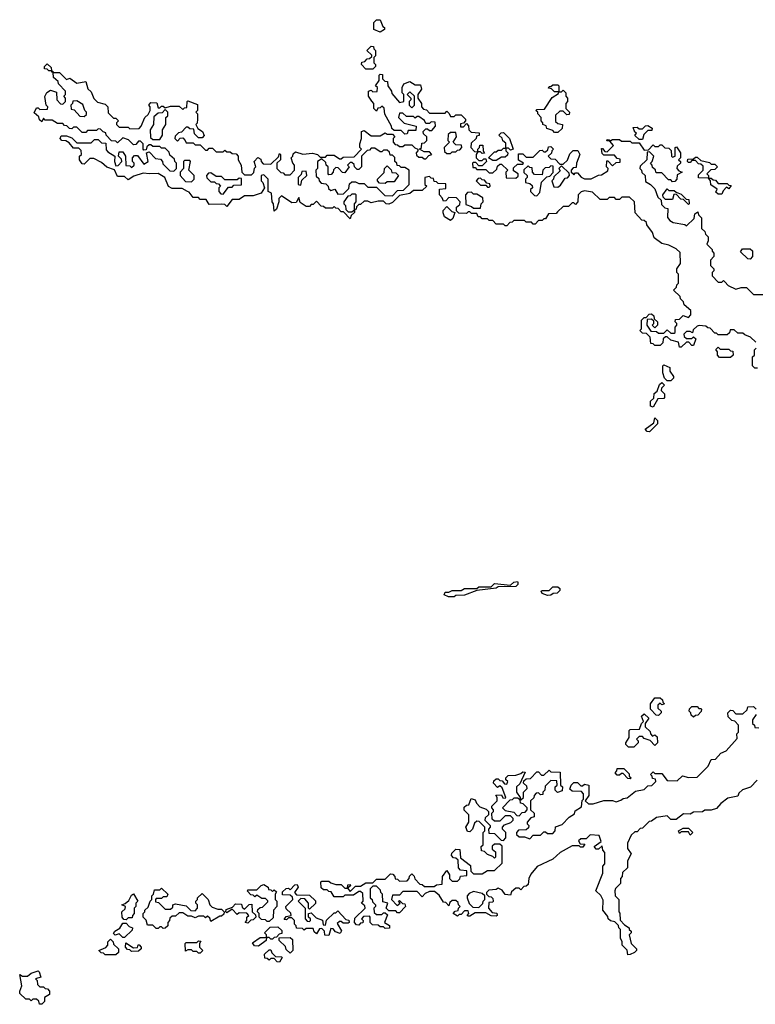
# Model space of a CAD drawing. Extents: x 2737311 to 2867920, y 875798 to 1012690.
# Tile 12 of 79: x 2833280 to 2837455, y 884780 to 890370. Entities that reach past the tile are written whole.
import ezdxf

# ---------------------------------------------------------------- set-up
doc = ezdxf.new("R2010")
doc.units = 0

msp = doc.modelspace()

# ---------------------------------------------------------------- linework, layer by layer
at = {"layer": '0CON20XD'}
for points in [[(2835325, 890300), (2835290, 890315), (2835290, 890355), (2835305, 890370), (2835325, 890370), (2835341.7, 890331.7), (2835350, 890325), (2835350, 890315), (2835325, 890300)], [(2835285, 890090), (2835245, 890090), (2835220, 890115), (2835221.7, 890128.3), (2835238.3, 890131.7), (2835251.7, 890148.3), (2835265, 890150), (2835278.3, 890161.7), (2835278.3, 890168.3), (2835250, 890195), (2835275, 890220), (2835288.3, 890218.3), (2835290, 890205), (2835300, 890195), (2835300, 890165), (2835290, 890155), (2835290, 890125), (2835300, 890115), (2835300, 890105), (2835285, 890090)], [(2833715, 889740), (2833665, 889740), (2833655, 889730), (2833635, 889730), (2833605, 889760), (2833585, 889760), (2833575, 889750), (2833563, 889753), (2833548.3, 889768.3), (2833535, 889770), (2833525, 889780), (2833495, 889780), (2833465, 889800), (2833425, 889800), (2833415, 889810), (2833405, 889790), (2833391.7, 889801.7), (2833388.3, 889818.3), (2833361.7, 889841.7), (2833375, 889870), (2833385, 889870), (2833395, 889860), (2833438.3, 889861.7), (2833440, 889875), (2833430, 889885), (2833423, 889933), (2833433.6, 889956.4), (2833455, 889970), (2833488.3, 889958.3), (2833490, 889915), (2833511.7, 889891.7), (2833525, 889890), (2833540, 889905), (2833540, 889925), (2833530, 889935), (2833540, 889945), (2833540, 889965), (2833500, 890005), (2833498.3, 890018.3), (2833471.7, 890041.7), (2833470, 890070), (2833461.7, 890071.7), (2833460, 890080), (2833445, 890080), (2833435, 890090), (2833421.7, 890091.7), (2833420, 890105), (2833435, 890120), (2833458.3, 890098.3), (2833460, 890080), (2833468.3, 890078.3), (2833470, 890070), (2833505, 890070), (2833545, 890030), (2833565, 890037.5), (2833605, 890010), (2833655, 890020), (2833667.5, 889977.5), (2833685, 889960), (2833701.7, 889921.7), (2833721.7, 889901.7), (2833765, 889890), (2833780, 889875), (2833781.7, 889841.7), (2833811.7, 889811.7), (2833825, 889810), (2833840, 889795), (2833830, 889785), (2833830, 889775), (2833845, 889760), (2833895, 889760), (2833905, 889750), (2833958.3, 889751.7), (2833970, 889765), (2833990, 889815), (2834008.3, 889831.7), (2834020, 889855), (2834020, 889875), (2834012.5, 889885), (2834025, 889900), (2834058.3, 889898.3), (2834065, 889870), (2834075, 889870), (2834085, 889880), (2834095, 889880), (2834105, 889870), (2834135, 889880), (2834185, 889880), (2834205, 889860), (2834215, 889870), (2834228.3, 889871.7), (2834230, 889905), (2834235, 889910), (2834288.3, 889888.3), (2834290, 889855), (2834280, 889845), (2834290, 889835), (2834290, 889805), (2834287, 889783), (2834280, 889775), (2834291.7, 889751.7), (2834317.5, 889735), (2834327, 889713), (2834315, 889700), (2834295, 889700), (2834271.7, 889721.7), (2834268.3, 889748.3), (2834245, 889750), (2834235, 889760), (2834225, 889760), (2834198.3, 889731.7), (2834181.7, 889728.3), (2834161.7, 889708.3), (2834160, 889695), (2834175, 889680), (2834191.7, 889698.3), (2834205, 889700), (2834220, 889685), (2834225, 889670), (2834265, 889670), (2834275, 889660), (2834305, 889660), (2834321.7, 889641.7), (2834335, 889630), (2834345, 889630), (2834355, 889640), (2834375, 889640), (2834395, 889620), (2834435, 889620), (2834445, 889630), (2834455, 889620), (2834475, 889620), (2834485, 889610), (2834508.3, 889608.3), (2834520, 889595), (2834520, 889575), (2834537.5, 889545), (2834540, 889505), (2834555, 889490), (2834595, 889490), (2834608.3, 889501.7), (2834612.5, 889527.5), (2834620, 889535), (2834610, 889565), (2834631.7, 889588.3), (2834648.3, 889578.3), (2834650, 889565), (2834661.7, 889551.7), (2834705, 889550), (2834748.3, 889591.7), (2834755, 889610), (2834760, 889605), (2834760, 889575), (2834740, 889555), (2834740, 889525), (2834761.7, 889501.7), (2834775, 889500), (2834785, 889490), (2834815, 889490), (2834840, 889515), (2834840, 889545), (2834830, 889555), (2834820, 889585), (2834830, 889595), (2834831.7, 889608.3), (2834845, 889620), (2834887, 889607), (2834941.7, 889611.7), (2834970, 889605), (2834985, 889590), (2835015, 889590), (2835025, 889600), (2835065, 889600), (2835095, 889580), (2835105, 889580), (2835115, 889590), (2835178.3, 889591.7), (2835220, 889635), (2835210, 889645), (2835210, 889665), (2835220, 889695), (2835220, 889735), (2835235, 889740), (2835275, 889710), (2835325, 889710), (2835355, 889727.5), (2835365, 889720), (2835395, 889720), (2835410, 889705), (2835400, 889695), (2835400, 889675), (2835411.7, 889661.7), (2835425, 889660), (2835435, 889650), (2835455, 889650), (2835465, 889660), (2835505, 889660), (2835521.7, 889641.7), (2835540, 889635), (2835540, 889625), (2835530, 889615), (2835531.7, 889601.7), (2835545, 889590), (2835565, 889590), (2835575, 889580), (2835585, 889580), (2835601.7, 889598.3), (2835620, 889605), (2835605, 889620), (2835575, 889620), (2835550, 889635), (2835560, 889645), (2835561.7, 889668.3), (2835578.3, 889671.7), (2835590, 889685), (2835590, 889705), (2835571.7, 889721.7), (2835570, 889735), (2835585, 889750), (2835595, 889750), (2835605, 889740), (2835618.3, 889741.7), (2835640, 889765), (2835638.3, 889788.3), (2835615, 889790), (2835605, 889780), (2835585, 889780), (2835578.3, 889798.3), (2835545, 889820), (2835535, 889820), (2835525, 889810), (2835515, 889820), (2835475, 889820), (2835455, 889840), (2835435, 889840), (2835430, 889815), (2835461.7, 889781.7), (2835530, 889765), (2835528.3, 889741.7), (2835485, 889740), (2835478.3, 889721.7), (2835465, 889720), (2835445, 889740), (2835405, 889740), (2835391.7, 889751.7), (2835390, 889765), (2835353, 889833), (2835348.3, 889868.3), (2835335, 889880), (2835325, 889870), (2835311.7, 889868.3), (2835305, 889850), (2835290, 889865), (2835290, 889895), (2835278.3, 889908.3), (2835260, 889935), (2835260, 889965), (2835275, 889970), (2835285, 889960), (2835308.3, 889961.7), (2835310, 889985), (2835300, 889995), (2835320, 890025), (2835320, 890055), (2835325, 890060), (2835338.3, 890058.3), (2835340, 890035), (2835351.7, 890021.7), (2835368.3, 890018.3), (2835370, 889995), (2835390, 889965), (2835391.7, 889951.7), (2835435, 889900), (2835460, 889905), (2835460, 889945), (2835450, 889955), (2835450, 889985), (2835460, 890005), (2835495, 890020), (2835525, 890000), (2835555, 890000), (2835560, 889975), (2835540, 889945), (2835540, 889925), (2835560, 889895), (2835560, 889875), (2835571.7, 889861.7), (2835588.3, 889858.3), (2835605, 889840), (2835695, 889840), (2835705, 889850), (2835718.3, 889838.3), (2835725, 889820), (2835745, 889820), (2835755, 889830), (2835785, 889830), (2835810, 889805), (2835810, 889795), (2835798.3, 889781.7), (2835781.7, 889778.3), (2835781.7, 889761.7), (2835798.3, 889761.7), (2835815, 889780), (2835827, 889767), (2835830, 889745), (2835841.7, 889731.7), (2835888.3, 889728.3), (2835888.3, 889711.7), (2835871.7, 889708.3), (2835870, 889695), (2835841.7, 889668.3), (2835840, 889645), (2835861.7, 889621.7), (2835880, 889620), (2835880, 889635), (2835890, 889645), (2835891.7, 889658.3), (2835908.3, 889658.3), (2835910, 889625), (2835918.3, 889611.7), (2835905, 889610), (2835895, 889620), (2835880, 889620), (2835870, 889605), (2835870, 889585), (2835885, 889570), (2835905, 889570), (2835915, 889580), (2835925, 889580), (2835930, 889565), (2835905, 889540), (2835885, 889540), (2835868.3, 889558.3), (2835855, 889560), (2835850, 889555), (2835851.7, 889531.7), (2835865, 889530), (2835875, 889520), (2835925, 889520), (2835945, 889500), (2835965, 889500), (2835988.3, 889521.7), (2835991.7, 889538.3), (2836005, 889550), (2836015, 889550), (2836050, 889515), (2836040, 889505), (2836041.7, 889471.7), (2836095, 889470), (2836108.3, 889481.7), (2836110, 889495), (2836081.7, 889511.7), (2836081.7, 889528.3), (2836105, 889550), (2836135, 889550), (2836140, 889555), (2836111.7, 889571.7), (2836111.7, 889608.3), (2836135, 889607.5), (2836155, 889590), (2836195, 889590), (2836231.7, 889628.3), (2836245, 889630), (2836255, 889620), (2836265, 889620), (2836278.3, 889631.7), (2836281.7, 889648.3), (2836295, 889650), (2836310, 889635), (2836300, 889625), (2836298.3, 889611.7), (2836280, 889595), (2836295, 889580), (2836318.3, 889578.3), (2836345, 889550), (2836365, 889550), (2836388.3, 889571.7), (2836401.7, 889608.3), (2836421.7, 889628.3), (2836448.3, 889628.3), (2836460, 889605), (2836440, 889555), (2836438.3, 889531.7), (2836421.7, 889528.3), (2836410, 889515), (2836410, 889505), (2836418.3, 889498.3)], [(2836335, 889730), (2836315, 889730), (2836305, 889740), (2836271.7, 889751.7), (2836268.3, 889768.3), (2836250, 889775), (2836250, 889785), (2836240, 889795), (2836240, 889815), (2836220, 889835), (2836220, 889845), (2836210, 889855), (2836215, 889860), (2836258.3, 889861.7), (2836301.7, 889928.3), (2836338.3, 889951.7), (2836340, 889960), (2836315, 889960), (2836298.3, 889978.3), (2836281.7, 889981.7), (2836285, 889990), (2836295, 889990), (2836305, 890000), (2836335, 890000), (2836340, 889995), (2836340, 889960), (2836355, 889960), (2836365, 889970), (2836380, 889955), (2836380, 889935), (2836390, 889925), (2836390, 889905), (2836380, 889895), (2836380, 889865), (2836400, 889845), (2836398.3, 889831.7), (2836385, 889830), (2836365, 889850), (2836345, 889850), (2836321.7, 889828.3), (2836321.7, 889791.7), (2836335, 889780), (2836360, 889775), (2836358.3, 889751.7), (2836335, 889730)], [(2835505, 889870), (2835520, 889885), (2835520, 889935), (2835495, 889960), (2835480, 889945), (2835500, 889925), (2835500, 889915), (2835490, 889905), (2835490, 889885), (2835505, 889870)], [(2833645, 889820), (2833658.3, 889831.7), (2833660, 889845), (2833650, 889855), (2833638.3, 889888.3), (2833605, 889910), (2833581.7, 889908.3), (2833580, 889895), (2833570, 889885), (2833571.7, 889861.7), (2833588.3, 889858.3), (2833621.7, 889821.7), (2833645, 889820)], [(2834075, 889690), (2834090, 889715), (2834090, 889745), (2834110, 889775), (2834110, 889815), (2834120, 889825), (2834120, 889845), (2834105, 889860), (2834088.3, 889841.7), (2834065, 889840), (2834041.7, 889818.3), (2834040, 889775), (2834020, 889745), (2834021.7, 889701.7), (2834035, 889690), (2834075, 889690)], [(2836815, 889690), (2836795, 889690), (2836771.7, 889711.7), (2836780, 889725), (2836771.7, 889731.7), (2836761.7, 889758.3), (2836785, 889760), (2836795, 889750), (2836815, 889750), (2836831.7, 889768.3), (2836845, 889770), (2836870, 889755), (2836868.3, 889741.7), (2836845, 889740), (2836821.7, 889718.3), (2836815, 889690)], [(2837458.3, 888538.3), (2837428.3, 888568.3), (2837395, 888580), (2837385, 888590), (2837355, 888590), (2837335, 888610), (2837311.7, 888608.3), (2837308.3, 888591.7), (2837295, 888580), (2837245, 888580), (2837235, 888590), (2837225, 888590), (2837198.3, 888618.3), (2837185, 888620), (2837175, 888630), (2837137, 888633), (2837125, 888630), (2837101.7, 888608.3), (2837098.3, 888591.7), (2837085, 888600), (2837065, 888600), (2837050, 888585), (2837051.7, 888571.7), (2837065, 888560), (2837095, 888560), (2837105, 888570), (2837118.3, 888558.3), (2837105, 888520), (2837095, 888520), (2837078.3, 888538.3), (2837065, 888540), (2837035, 888510), (2837025, 888510), (2837018.3, 888538.3), (2836975, 888550), (2836955, 888570), (2836945, 888570), (2836931.7, 888558.3), (2836930, 888535), (2836915, 888520), (2836885, 888520), (2836875, 888530), (2836861.7, 888531.7), (2836858.3, 888568.3), (2836838.3, 888588.3), (2836815, 888590), (2836800, 888605), (2836810, 888615), (2836810, 888665), (2836825, 888680), (2836835, 888680), (2836851.7, 888698.3), (2836865, 888700), (2836878.3, 888688.3), (2836881.7, 888671.7), (2836900, 888655), (2836900, 888635), (2836885, 888620), (2836870, 888635), (2836880, 888645), (2836878.3, 888658.3), (2836865, 888670), (2836841.7, 888668.3), (2836840, 888635), (2836861.7, 888601.7), (2836895, 888600), (2836905, 888590), (2836935, 888590), (2836955, 888610), (2836975, 888590), (2836995, 888590), (2837000, 888595), (2837000, 888625), (2837010, 888635), (2837010, 888645), (2837000, 888655), (2837001.7, 888668.3), (2837025, 888670), (2837045, 888690), (2837075, 888680), (2837090, 888695), (2837088.3, 888718.3), (2837051.7, 888751.7), (2837048.3, 888768.3), (2837030, 888785), (2837028.3, 888798.3), (2836990, 888835), (2837008.3, 888851.7), (2837010, 888865), (2837020, 888875), (2837020, 888925), (2837010, 888935), (2837010, 888955), (2837030, 888985), (2837028.3, 889048.3), (2837005, 889070), (2836965, 889090), (2836925, 889100), (2836881.7, 889131.7), (2836871.7, 889161.7), (2836840, 889205), (2836838.3, 889218.3), (2836825, 889230), (2836811.7, 889231.7), (2836773, 889273), (2836770, 889335), (2836741.7, 889361.7), (2836698.3, 889361.7), (2836685, 889350), (2836665, 889350), (2836655, 889360), (2836625, 889360), (2836615, 889350), (2836575, 889350), (2836531.2, 889391.2), (2836485, 889397.5), (2836467.5, 889392.5), (2836450, 889375), (2836447.5, 889335), (2836435, 889320), (2836425, 889330), (2836415, 889330), (2836395, 889310), (2836365, 889310), (2836331.7, 889278.3), (2836325, 889270), (2836281.7, 889268.3), (2836265, 889240), (2836255, 889240), (2836245, 889230), (2836225, 889230), (2836205, 889210), (2836195, 889210), (2836185, 889220), (2836155, 889220), (2836145, 889230), (2836085, 889230), (2836075, 889220), (2836061.7, 889218.3), (2836045, 889200), (2836035, 889200), (2836025, 889210), (2835985, 889210), (2835965, 889230), (2835945, 889230), (2835935, 889240), (2835905, 889240), (2835895, 889250), (2835881.7, 889251.7), (2835875, 889270), (2835845, 889270), (2835835, 889280), (2835825, 889280), (2835815, 889270), (2835771.7, 889271.7), (2835760, 889285), (2835760, 889305), (2835778.3, 889321.7), (2835780, 889335), (2835758.3, 889358.3), (2835715, 889360), (2835698.3, 889341.7), (2835685, 889340), (2835678.3, 889358.3), (2835662.5, 889375), (2835661.7, 889408.3), (2835698.3, 889411.7), (2835698.3, 889438.3), (2835655, 889440), (2835645, 889450), (2835631.7, 889451.7), (2835628.3, 889468.3), (2835615, 889470), (2835605, 889480), (2835580, 889475), (2835580, 889435), (2835590, 889425), (2835565, 889400), (2835515, 889400), (2835495, 889383.8), (2835435, 889372.5), (2835395, 889332.5), (2835375, 889322.5), (2835360, 889325), (2835345, 889340), (2835315, 889340), (2835275, 889330), (2835255, 889340), (2835235, 889340), (2835215, 889320), (2835205, 889320), (2835191.7, 889308.3), (2835190, 889295), (2835180, 889290), (2835180, 889275), (2835161.7, 889258.3), (2835155, 889240), (2835118.3, 889278.3), (2835105, 889280), (2835088.3, 889298.3), (2835075, 889300), (2835065, 889310), (2835055, 889300), (2835015, 889300), (2835005, 889310), (2834991.7, 889311.7), (2834965, 889340), (2834945, 889320), (2834935, 889320), (2834925, 889310), (2834905, 889310), (2834871.7, 889331.7), (2834865, 889360), (2834848.3, 889331.7), (2834825, 889330), (2834765, 889370), (2834750, 889355), (2834750, 889335), (2834737.5, 889295), (2834725, 889282.5), (2834720, 889325), (2834712.5, 889335), (2834710, 889385), (2834690, 889395), (2834690, 889465), (2834665, 889490), (2834650, 889485), (2834650, 889455), (2834660, 889445), (2834670, 889415), (2834650, 889385), (2834605, 889370), (2834555, 889370), (2834525, 889350), (2834485, 889350), (2834455, 889310), (2834445, 889320), (2834425, 889322.5), (2834355, 889320), (2834338.3, 889348.3), (2834305, 889350), (2834295, 889360), (2834265, 889360), (2834241.7, 889391.7), (2834232.5, 889395), (2834201.7, 889411.7), (2834145, 889412.5), (2834125, 889423.3), (2834103.6, 889473.6), (2834065, 889497.5), (2834015.9, 889494.1), (2833980.7, 889499.3), (2833928.3, 889481.7), (2833895, 889460), (2833875, 889480), (2833835, 889480), (2833818.3, 889518.3), (2833775, 889533.3), (2833745, 889560), (2833701.7, 889581.7), (2833678.3, 889581.7), (2833645, 889550), (2833635, 889552.5), (2833620, 889575), (2833620, 889595), (2833630, 889605), (2833628.3, 889628.3), (2833615, 889640), (2833585, 889640), (2833560, 889670), (2833541.7, 889681.7), (2833520, 889685), (2833510, 889695), (2833515, 889710), (2833545, 889710), (2833575, 889700), (2833605, 889670), (2833685, 889670), (2833705, 889690), (2833725, 889690), (2833745, 889670), (2833768.3, 889668.3), (2833771.7, 889631.7), (2833780, 889620), (2833820, 889595), (2833817.5, 889565), (2833825, 889540), (2833838.3, 889541.7), (2833860, 889565), (2833858.3, 889578.3), (2833840, 889595), (2833845, 889620), (2833865, 889620), (2833880, 889595), (2833881.7, 889541.7), (2833905, 889540), (2833915, 889530), (2833930, 889545), (2833930, 889555), (2833920, 889565), (2833920, 889585), (2833931.7, 889598.3), (2833948.3, 889598.3), (2833985, 889550), (2834010, 889565), (2834000, 889615), (2834015, 889620), (2834051.7, 889581.7), (2834078.3, 889578.3), (2834090, 889565), (2834091.7, 889551.7), (2834131.7, 889511.7), (2834155, 889510), (2834170, 889525), (2834170, 889555), (2834160, 889565), (2834158.3, 889578.3), (2834131.7, 889601.7), (2834128.3, 889618.3), (2834105, 889640), (2834085, 889640), (2834075, 889650), (2834035, 889650), (2834025, 889660), (2834015, 889660), (2834001.7, 889648.3), (2833998.3, 889631.7), (2833985, 889630), (2833980, 889635), (2833980, 889665), (2833965, 889680), (2833955, 889680), (2833938.3, 889661.7), (2833925, 889660), (2833898.3, 889688.3), (2833865, 889700), (2833835, 889670), (2833825, 889680), (2833801.7, 889681.7), (2833770, 889715), (2833768.3, 889728.3), (2833753, 889733), (2833738.3, 889748.3), (2833725, 889750), (2833715, 889740)], [(2835725, 889610), (2835735, 889620), (2835755, 889620), (2835765, 889630), (2835778.3, 889631.7), (2835790, 889645), (2835788.3, 889658.3), (2835755, 889660), (2835740, 889675), (2835760, 889705), (2835755, 889730), (2835725, 889730), (2835711.7, 889718.3), (2835710, 889685), (2835720, 889675), (2835690, 889645), (2835691.7, 889621.7), (2835705, 889610), (2835725, 889610)], [(2835985, 889570), (2835965, 889570), (2835940, 889585), (2835975, 889620), (2835985, 889620), (2835995, 889630), (2836015, 889630), (2836025, 889640), (2836040, 889640), (2836038.3, 889668.3), (2836021.7, 889681.7), (2836018.3, 889698.3), (2836000, 889715), (2836011.7, 889728.3), (2836025, 889730), (2836060, 889695), (2836080, 889635), (2836065, 889630), (2836055, 889640), (2836040, 889640), (2836040, 889625), (2836050, 889615), (2836048.3, 889601.7), (2836035, 889590), (2836015, 889590), (2835985, 889570)], [(2836418.3, 889498.3), (2836425, 889490), (2836435, 889500), (2836445, 889500), (2836466.4, 889476.4), (2836486.1, 889466.1), (2836524, 889466), (2836565, 889487.5), (2836581.7, 889488.3), (2836618.3, 889511.7), (2836620, 889525), (2836610, 889535), (2836611.7, 889568.3), (2836618.3, 889568.3), (2836645, 889540), (2836665, 889560), (2836688.3, 889561.7), (2836688.3, 889578.3), (2836671.7, 889581.7), (2836655, 889600), (2836595, 889600), (2836585, 889610), (2836581.7, 889638.3), (2836588.3, 889638.3), (2836601.7, 889621.7), (2836615, 889620), (2836650, 889655), (2836630, 889680), (2836611.7, 889681.7), (2836615, 889690), (2836628.3, 889688.3), (2836630, 889680), (2836645, 889690), (2836685, 889690), (2836695, 889680), (2836745, 889680), (2836755, 889670), (2836795, 889670), (2836825, 889630), (2836848.3, 889631.7), (2836875, 889660), (2836885, 889650), (2836905, 889650), (2836915, 889660), (2836925, 889660), (2836941.7, 889641.7), (2836965, 889640), (2836978.3, 889628.3), (2836980, 889595), (2836985, 889590), (2837000, 889595), (2837000, 889645), (2837008.3, 889648.3), (2837030, 889615), (2837030, 889585), (2837020, 889575), (2837030, 889565), (2837030, 889555), (2837011.7, 889538.3), (2837010, 889525), (2837021.7, 889511.7), (2837040, 889505), (2837011.7, 889488.3), (2837010, 889465), (2836998.3, 889451.7), (2836985, 889450), (2836975, 889460), (2836961.7, 889461.7), (2836925, 889500), (2836895, 889500), (2836890, 889505), (2836888.3, 889518.3), (2836871.7, 889531.7), (2836870, 889545), (2836860, 889555), (2836870, 889565), (2836880, 889595), (2836855, 889620), (2836841.7, 889618.3), (2836840, 889575), (2836801.7, 889538.3), (2836800, 889525), (2836810, 889515), (2836811.7, 889501.7), (2836830, 889485), (2836831.7, 889451.7), (2836860, 889435), (2836885, 889410), (2836901.7, 889361.7), (2836920, 889345), (2836921.7, 889321.7), (2836941.7, 889301.7), (2836958.3, 889298.3), (2836957, 889247), (2836970.7, 889230.7), (2836988.3, 889218.3), (2837055, 889207.5), (2837065, 889200), (2837108.3, 889241.7), (2837111.7, 889268.3), (2837128.3, 889278.3), (2837131.7, 889261.7), (2837150, 889245), (2837150, 889185), (2837168.3, 889168.3), (2837171.7, 889151.7), (2837187, 889137), (2837187.5, 889115), (2837180, 889095), (2837210, 889065), (2837210, 889055), (2837220, 889045), (2837220, 889025), (2837200, 889005), (2837200, 888975), (2837220, 888955), (2837220, 888945), (2837210, 888935), (2837210, 888915), (2837245, 888880), (2837265, 888880), (2837275, 888890), (2837281.7, 888881.7), (2837301.7, 888861.7), (2837345, 888840), (2837375, 888850), (2837405, 888850), (2837445, 888810), (2837525, 888810)], [(2835395, 889370), (2835425, 889400), (2835458.3, 889401.7), (2835490, 889435), (2835490, 889515), (2835465, 889530), (2835445, 889530), (2835435, 889540), (2835421.7, 889541.7), (2835420, 889555), (2835410, 889565), (2835408.3, 889588.3), (2835395, 889600), (2835381.7, 889601.7), (2835378.3, 889618.3), (2835365, 889630), (2835345, 889630), (2835335, 889620), (2835325, 889620), (2835295, 889640), (2835275, 889640), (2835265, 889630), (2835251.7, 889628.3), (2835220, 889595), (2835220, 889535), (2835205, 889520), (2835195, 889520), (2835180, 889535), (2835178.3, 889548.3), (2835165, 889560), (2835155, 889560), (2835140, 889545), (2835150, 889535), (2835125, 889500), (2835111.7, 889501.7), (2835088.3, 889528.3), (2835075, 889530), (2835061.7, 889518.3), (2835060, 889505), (2835048.3, 889491.7), (2835035, 889490), (2835030, 889495), (2835030, 889535), (2835020, 889545), (2835018.3, 889558.3), (2834995, 889580), (2834970, 889565), (2834970, 889525), (2834960, 889515), (2834961.7, 889481.7), (2834978.3, 889468.3), (2834980, 889455), (2834991.7, 889441.7), (2835018.3, 889438.3), (2835030, 889425), (2835031.7, 889411.7), (2835045, 889400), (2835068.3, 889408.3), (2835085, 889380), (2835118.3, 889381.7), (2835148.3, 889411.7), (2835151.7, 889438.3), (2835165, 889450), (2835185, 889450), (2835205, 889440), (2835235, 889440), (2835255, 889420), (2835305, 889420), (2835351.7, 889371.7), (2835395, 889370)], [(2834255, 889450), (2834270, 889465), (2834270, 889485), (2834240, 889515), (2834250, 889565), (2834245, 889570), (2834215, 889570), (2834210, 889565), (2834210, 889525), (2834190, 889505), (2834190, 889485), (2834221.7, 889451.7), (2834255, 889450)], [(2835355, 889440), (2835321.7, 889441.7), (2835310, 889455), (2835310, 889465), (2835348.3, 889501.7), (2835350, 889525), (2835365, 889540), (2835388.3, 889518.3), (2835391.7, 889501.7), (2835415, 889500), (2835430, 889485), (2835405, 889450), (2835365, 889450), (2835355, 889440)], [(2836215, 889370), (2836231.7, 889388.3), (2836241.7, 889448.3), (2836271.7, 889478.3), (2836288.3, 889481.7), (2836308.3, 889501.7), (2836308.3, 889538.3), (2836295, 889540), (2836285, 889530), (2836261.7, 889528.3), (2836250, 889515), (2836245, 889490), (2836201.7, 889491.7), (2836190, 889505), (2836188.3, 889528.3), (2836175, 889530), (2836165, 889540), (2836141.7, 889518.3), (2836141.7, 889501.7), (2836160, 889485), (2836160, 889475), (2836150, 889465), (2836150, 889445), (2836175, 889440), (2836188.3, 889428.3), (2836190, 889415), (2836180, 889405), (2836180, 889395), (2836201.7, 889371.7), (2836215, 889370)], [(2836335, 889420), (2836350, 889430), (2836375, 889470), (2836388.3, 889471.7), (2836400, 889485), (2836398.3, 889498.3), (2836355, 889540), (2836340, 889525), (2836348.3, 889511.7), (2836311.7, 889478.3), (2836310, 889465), (2836300, 889455), (2836311.7, 889421.7), (2836335, 889420)], [(2837265, 889380), (2837245, 889380), (2837231.7, 889391.7), (2837238.3, 889408.3), (2837201.7, 889431.7), (2837200, 889455), (2837190, 889470), (2837131.7, 889471.7), (2837131.7, 889488.3), (2837160, 889515), (2837158.3, 889538.3), (2837145, 889550), (2837131.7, 889551.7), (2837115, 889570), (2837095, 889570), (2837085, 889560), (2837075, 889560), (2837070, 889565), (2837071.7, 889578.3), (2837105, 889580), (2837115, 889590), (2837125, 889590), (2837145, 889570), (2837195, 889560), (2837205, 889550), (2837225, 889550), (2837240, 889535), (2837225, 889520), (2837201.7, 889518.3), (2837180, 889495), (2837190, 889485), (2837190, 889470), (2837205, 889470), (2837215, 889460), (2837228.3, 889458.3), (2837245, 889440), (2837295, 889440), (2837305, 889430), (2837318.3, 889428.3), (2837305, 889410), (2837291.7, 889418.3), (2837271.7, 889398.3), (2837265, 889380)], [(2834435, 889380), (2834465, 889420), (2834485, 889420), (2834495, 889430), (2834538.3, 889431.7), (2834538.3, 889468.3), (2834525, 889470), (2834515, 889460), (2834445, 889460), (2834425, 889480), (2834395, 889480), (2834365, 889500), (2834351.7, 889498.3), (2834340, 889485), (2834341.7, 889471.7), (2834365, 889450), (2834385, 889450), (2834395, 889440), (2834408.3, 889438.3), (2834420, 889425), (2834410, 889415), (2834410, 889395), (2834421.7, 889381.7), (2834435, 889380)], [(2834875, 889430), (2834881.7, 889458.3), (2834910, 889485), (2834905, 889510), (2834881.7, 889508.3), (2834878.3, 889491.7), (2834860, 889475), (2834860, 889435), (2834875, 889430)], [(2835945, 889420), (2835950, 889425), (2835948.3, 889438.3), (2835931.7, 889441.7), (2835918.3, 889458.3), (2835905, 889460), (2835895, 889470), (2835881.7, 889468.3), (2835870, 889455), (2835895, 889430), (2835925, 889430), (2835935, 889420), (2835945, 889420)], [(2835165, 889280), (2835180, 889290), (2835180, 889325), (2835190, 889335), (2835190, 889375), (2835185, 889380), (2835165, 889380), (2835155, 889370), (2835141.7, 889368.3), (2835120, 889335), (2835120, 889325), (2835130, 889315), (2835131.7, 889291.7), (2835145, 889280), (2835165, 889280)], [(2835895, 889300), (2835900, 889325), (2835910, 889335), (2835908.3, 889358.3), (2835875, 889380), (2835855, 889380), (2835845, 889390), (2835821.7, 889388.3), (2835810, 889375), (2835811.7, 889321.7), (2835845, 889310), (2835855, 889300), (2835895, 889300)], [(2837075, 889320), (2837048.3, 889348.3), (2837031.7, 889351.7), (2837005, 889380), (2836991.7, 889378.3), (2836985, 889350), (2836945, 889350), (2836931.7, 889361.7), (2836930, 889375), (2836955, 889410), (2836965, 889400), (2836995, 889400), (2837005, 889390), (2837035, 889380), (2837061.7, 889351.7), (2837078.3, 889348.3), (2837080, 889325), (2837075, 889320)], [(2835725, 889230), (2835691.7, 889251.7), (2835683, 889273), (2835683, 889287), (2835705, 889310), (2835731.7, 889281.7), (2835750, 889275), (2835738.3, 889241.7), (2835725, 889230)], [(2837425, 889010), (2837411.7, 889011.7), (2837371.7, 889051.7), (2837381.7, 889068.3), (2837425, 889070), (2837438.3, 889058.3), (2837440, 889025), (2837425, 889010)], [(2837251.7, 888451.7), (2837240, 888465), (2837240, 888485), (2837231.7, 888498.3), (2837245, 888510), (2837255, 888500), (2837305, 888500), (2837315, 888490), (2837328.3, 888488.3), (2837330, 888465), (2837315, 888452.5), (2837251.7, 888451.7)], [(2837468.3, 888391.7), (2837451.7, 888391.7), (2837440, 888405), (2837440, 888455), (2837450, 888465), (2837450, 888495), (2837460, 888505)], [(2836975, 888320), (2836955, 888320), (2836940, 888335), (2836930, 888365), (2836930, 888405), (2836935, 888410), (2836970, 888395), (2836970, 888375), (2836990, 888345), (2836990, 888335), (2836975, 888320)], [(2836875, 888170), (2836860, 888175), (2836860, 888205), (2836878.3, 888221.7), (2836881.7, 888248.3), (2836898.3, 888261.7), (2836911.7, 888298.3), (2836925, 888310), (2836940, 888295), (2836921.7, 888278.3), (2836920, 888265), (2836940, 888245), (2836940, 888225), (2836935, 888220), (2836901.7, 888218.3), (2836875, 888170)], [(2836855, 888030), (2836841.7, 888031.7), (2836830, 888045), (2836878.3, 888081.7), (2836885, 888110), (2836900, 888095), (2836900, 888075), (2836855, 888030)], [(2835745, 887093.3), (2835713.6, 887093.6), (2835690, 887105), (2835695, 887120), (2835715, 887120), (2835735, 887130), (2835785, 887130), (2835805, 887140), (2835875, 887140), (2835885, 887150), (2835955, 887150), (2835975, 887170), (2836065, 887160), (2836085, 887177.5), (2836105, 887180), (2836107.5, 887175), (2836107, 887163), (2836095, 887152.5), (2835995, 887150), (2835985, 887143.3), (2835875, 887130), (2835805, 887103.3), (2835755, 887100), (2835745, 887093.3)], [(2836275, 887100), (2836245, 887112.5), (2836240, 887125), (2836245, 887130), (2836285, 887130), (2836305, 887150), (2836335, 887150), (2836345, 887140), (2836345, 887130), (2836330, 887115), (2836308.3, 887111.7), (2836295, 887102.5), (2836275, 887100)], [(2836905, 886420), (2836891.7, 886421.7), (2836860, 886455), (2836860, 886485), (2836885, 886520), (2836915, 886520), (2836928.3, 886508.3), (2836930, 886495), (2836940, 886485), (2836925, 886480), (2836915, 886490), (2836901.7, 886478.3), (2836901.7, 886461.7), (2836920, 886445), (2836920, 886435), (2836905, 886420)], [(2835291.7, 885301.7), (2835305, 885290), (2835335, 885290), (2835345, 885300), (2835355, 885300), (2835368.3, 885288.3), (2835350, 885245), (2835378.3, 885228.3), (2835378.3, 885211.7), (2835355, 885210), (2835345, 885220), (2835325, 885220), (2835315, 885230), (2835281.7, 885231.7), (2835270, 885245), (2835270, 885275), (2835265, 885280), (2835231.7, 885278.3), (2835220, 885265), (2835230, 885255), (2835228.3, 885241.7), (2835215, 885240), (2835205, 885230), (2835191.7, 885231.7), (2835180, 885245), (2835181.7, 885268.3), (2835240, 885325), (2835238.3, 885338.3), (2835220, 885355), (2835230, 885365), (2835228.3, 885408.3), (2835215, 885420), (2835205, 885420), (2835175, 885400), (2835125, 885400), (2835115, 885390), (2835065, 885390), (2835048.3, 885418.3), (2835035, 885420), (2835025, 885430), (2835005, 885430), (2834991.7, 885441.7), (2834990, 885475), (2834995, 885480), (2835035, 885480), (2835045, 885470), (2835075, 885460), (2835105, 885460), (2835125, 885440), (2835140, 885440), (2835141.7, 885458.3), (2835155, 885460), (2835158.3, 885451.7), (2835140, 885440), (2835155, 885420), (2835185, 885450), (2835215, 885450), (2835245, 885470), (2835285, 885470), (2835305, 885490), (2835355, 885490), (2835385, 885520), (2835398.3, 885518.3), (2835410, 885505), (2835411.7, 885491.7), (2835425, 885490), (2835435, 885480), (2835478.3, 885481.7), (2835490, 885495), (2835491.7, 885508.3), (2835505, 885520), (2835518.3, 885508.3), (2835521.7, 885491.7), (2835551.7, 885461.7), (2835565, 885460), (2835578.3, 885448.3), (2835631.7, 885448.3), (2835645, 885457.5), (2835678.3, 885461.7), (2835680, 885505), (2835705, 885540), (2835720, 885515), (2835720, 885495), (2835735, 885480), (2835765, 885480), (2835778.3, 885491.7), (2835781.7, 885508.3), (2835818.3, 885511.7), (2835818.3, 885538.3), (2835781.7, 885541.7), (2835770, 885555), (2835768.3, 885598.3), (2835755, 885610), (2835741.7, 885611.7), (2835730, 885625), (2835731.7, 885638.3), (2835755, 885660), (2835778.3, 885658.3), (2835781.7, 885611.7), (2835838.3, 885568.3), (2835840, 885535), (2835855, 885520), (2835905, 885520), (2835935, 885540), (2835975, 885540), (2836018.3, 885581.7), (2836018.3, 885678.3), (2836005, 885690), (2835975, 885690), (2835961.7, 885678.3), (2835961.7, 885661.7), (2835980, 885645), (2835980, 885615), (2835975, 885610), (2835965, 885620), (2835935, 885630), (2835918.3, 885648.3), (2835901.7, 885651.7), (2835900, 885675), (2835910, 885685), (2835910, 885755), (2835920, 885765), (2835920, 885785), (2835888.3, 885818.3), (2835875, 885820), (2835861.7, 885808.3), (2835850, 885775), (2835835, 885760), (2835821.7, 885761.7), (2835812.5, 885785), (2835830, 885815), (2835830, 885855), (2835801.7, 885881.7), (2835801.7, 885898.3), (2835815, 885910), (2835828.3, 885911.7), (2835841.7, 885948.3), (2835865, 885940), (2835871.7, 885921.7), (2835891.7, 885901.7), (2835928.3, 885888.3), (2835940, 885875), (2835940, 885855), (2835921.7, 885838.3), (2835920, 885825), (2835950, 885795), (2835950, 885785), (2835940, 885775), (2835941.7, 885751.7), (2835975, 885750), (2836011.7, 885711.7), (2836025, 885710), (2836040, 885725), (2836040, 885755), (2836020, 885775), (2836020, 885785), (2836031.7, 885798.3), (2836068.3, 885811.7), (2836080, 885825), (2836080, 885835), (2836065, 885850), (2836035, 885850), (2836005, 885820), (2835975, 885820), (2835961.7, 885831.7), (2835960, 885865), (2835970, 885875), (2835970, 885885), (2835960, 885895), (2835960, 885905), (2835990, 885935), (2835990, 885955), (2835981.7, 885968.3), (2836015, 885970), (2836021.7, 885951.7), (2836035, 885950), (2836040, 885955), (2836018.3, 886008.3), (2836005, 886020), (2835991.7, 886011.7), (2835970, 886035), (2835971.7, 886048.3), (2835985, 886060), (2835995, 886060), (2836005, 886050), (2836018.3, 886048.3), (2836031.7, 886031.7), (2836045, 886030), (2836050, 886045), (2836040, 886055), (2836040, 886065), (2836051.7, 886078.3), (2836095, 886080), (2836125, 886090), (2836135, 886100), (2836148.3, 886098.3), (2836118.3, 886031.7), (2836100, 886015), (2836100, 885985), (2836120, 885955), (2836120, 885940), (2836125, 885940), (2836140, 885955), (2836140, 885985), (2836160, 886005), (2836158.3, 886018.3), (2836140, 886035), (2836141.7, 886048.3), (2836155, 886060), (2836178.3, 886061.7), (2836215, 886100), (2836225, 886100), (2836241.7, 886081.7), (2836255, 886080), (2836285, 886110), (2836295, 886100), (2836348.3, 886098.3), (2836350, 886025), (2836360, 886015), (2836358.3, 885991.7), (2836331.7, 885981.7), (2836320, 885995), (2836320, 886015), (2836330, 886025), (2836328.3, 886048.3), (2836295, 886050), (2836261.7, 886018.3), (2836260, 885995), (2836250, 885985), (2836248.3, 885971.7), (2836235, 885970), (2836225, 885980), (2836211.7, 885978.3), (2836200, 885965), (2836198.3, 885951.7), (2836180, 885935), (2836180, 885885), (2836200, 885865), (2836200, 885845), (2836181.7, 885838.3), (2836160, 885815), (2836160, 885805), (2836170, 885795), (2836168.3, 885781.7), (2836155, 885770), (2836111.7, 885768.3), (2836100, 885755), (2836100, 885745), (2836115, 885730), (2836145, 885730), (2836175, 885720), (2836195, 885740), (2836235, 885740), (2836255, 885760), (2836265, 885760), (2836275, 885750), (2836305, 885750), (2836320, 885765), (2836321.7, 885788.3), (2836358.3, 885801.7), (2836398.3, 885841.7), (2836428.3, 885861.7), (2836431.7, 885878.3), (2836468.3, 885901.7), (2836473, 885937), (2836480, 885945), (2836480, 885975), (2836468.3, 885988.3), (2836415, 885990), (2836401.7, 886001.7), (2836410, 886025), (2836425, 886040), (2836445, 886040), (2836465, 886020), (2836475, 886020), (2836485, 886030), (2836510, 886025), (2836510, 885965), (2836490, 885935), (2836508.3, 885918.3), (2836535, 885917.5), (2836595, 885937.5), (2836645, 885937.5), (2836665, 885930), (2836691.7, 885938.3), (2836705, 885947.5), (2836728.3, 885951.7), (2836775, 885990), (2836825, 886000), (2836845, 886020), (2836868.3, 886021.7), (2836890, 886045), (2836888.3, 886058.3), (2836871.7, 886061.7), (2836870, 886075), (2836860, 886085), (2836875, 886100), (2836885, 886090), (2836925, 886090), (2836955, 886050), (2837011.7, 886048.3), (2837042.5, 886077.5), (2837075, 886067.5), (2837125, 886070), (2837188.3, 886131.7), (2837205, 886170), (2837228.3, 886171.7), (2837260, 886205), (2837290, 886220), (2837351.7, 886288.3), (2837350, 886315), (2837360, 886325), (2837360, 886365), (2837338.3, 886388.3), (2837321.7, 886391.7), (2837301.7, 886411.7), (2837300, 886435), (2837315, 886450), (2837328.3, 886448.3), (2837345, 886430), (2837385, 886430), (2837408.3, 886451.7), (2837411.7, 886468.3), (2837445, 886470), (2837460, 886455)], [(2837105, 886410), (2837091.7, 886421.7), (2837090, 886435), (2837080, 886445), (2837081.7, 886458.3), (2837095, 886470), (2837125, 886470), (2837135, 886460), (2837145, 886460), (2837150, 886455), (2837148.3, 886441.7), (2837128.3, 886421.7), (2837115, 886420), (2837105, 886410)], [(2836765, 886240), (2836735, 886240), (2836720, 886255), (2836720, 886265), (2836740, 886295), (2836740, 886335), (2836745, 886340), (2836798.3, 886341.7), (2836810, 886375), (2836820, 886385), (2836810, 886415), (2836825, 886430), (2836850, 886405), (2836830, 886375), (2836830, 886355), (2836858.3, 886328.3), (2836860, 886315), (2836871.7, 886301.7), (2836885, 886310), (2836898.3, 886298.3), (2836900, 886265), (2836885, 886250), (2836858.3, 886278.3), (2836825, 886290), (2836815, 886300), (2836795, 886300), (2836780, 886285), (2836790, 886275), (2836790, 886265), (2836765, 886240)], [(2837460, 886425), (2837440, 886395), (2837440, 886375), (2837450, 886365), (2837451.7, 886351.7), (2837475, 886350)], [(2836745, 886060), (2836731.7, 886061.7), (2836705, 886090), (2836695, 886090), (2836685, 886080), (2836671.7, 886081.7), (2836660, 886095), (2836670, 886105), (2836671.7, 886118.3), (2836708.3, 886118.3), (2836738.3, 886088.3), (2836740, 886075), (2836750, 886065), (2836745, 886060)], [(2837465, 886052.5), (2837427, 886013), (2837381.7, 885998.3), (2837361.7, 885978.3), (2837355, 885962.5), (2837299.3, 885950.7), (2837259.3, 885920.7), (2837235, 885892.5), (2837205, 885882.5), (2837168.3, 885881.7), (2837155, 885872.5), (2837105, 885870), (2837085, 885860), (2837048.3, 885861.7), (2837005, 885830), (2836975, 885830), (2836955, 885850), (2836895, 885840), (2836865, 885820), (2836851.7, 885818.3), (2836815, 885780), (2836801.7, 885778.3), (2836785, 885760), (2836771.7, 885758.3), (2836750, 885740), (2836730, 885695), (2836730, 885665), (2836750, 885635), (2836730, 885595), (2836730, 885555), (2836701.7, 885528.3), (2836700, 885505), (2836690, 885495), (2836690, 885465), (2836661.7, 885438.3), (2836657.5, 885425), (2836660, 885395), (2836680, 885375), (2836680, 885305), (2836686.7, 885296.7), (2836688.3, 885258.3), (2836711.7, 885231.7), (2836740, 885215), (2836740, 885205), (2836750, 885195), (2836750, 885185), (2836740, 885175), (2836750, 885125), (2836780, 885095), (2836780, 885085), (2836770, 885075), (2836745, 885062.5), (2836731.7, 885061.7), (2836728.3, 885088.3), (2836700, 885115), (2836700, 885135), (2836690, 885155), (2836690, 885205), (2836680, 885215), (2836678.3, 885228.3), (2836658.3, 885248.3), (2836633, 885253), (2836620, 885265), (2836618.3, 885278.3), (2836590, 885315), (2836591.7, 885371.7), (2836578.3, 885398.3), (2836550, 885425), (2836590, 885525), (2836590, 885565), (2836601.7, 885578.3), (2836601.7, 885641.7), (2836590, 885655), (2836585, 885680), (2836565, 885660), (2836551.7, 885661.7), (2836540, 885675), (2836580, 885705), (2836568.3, 885738.3), (2836518.3, 885741.7), (2836495, 885720), (2836465, 885720), (2836451.7, 885708.3), (2836461.7, 885691.7), (2836488.3, 885688.3), (2836477, 885673), (2836463, 885673), (2836455, 885680), (2836415, 885680), (2836347.5, 885642.5), (2836305, 885603.3), (2836217, 885563), (2836181.7, 885518.3), (2836170, 885495), (2836165, 885460), (2836155, 885450), (2836141.7, 885448.3), (2836125, 885430), (2836115, 885440), (2836095, 885440), (2836071.7, 885418.3), (2836065, 885400), (2836035, 885402.5), (2836018.3, 885428.3), (2835995, 885440), (2835985, 885432.5), (2835941.7, 885428.3), (2835930, 885415), (2835930, 885405), (2835941.7, 885391.7), (2835955, 885390), (2835965, 885380), (2835967.5, 885365), (2835965, 885360), (2835941.7, 885358.3), (2835940, 885325), (2835961.7, 885301.7), (2835988.3, 885298.3), (2835990, 885285), (2835985, 885280), (2835955, 885282.5), (2835925, 885300), (2835865, 885300), (2835835, 885280), (2835825, 885280), (2835820, 885285), (2835830, 885295), (2835825, 885310), (2835805, 885310), (2835785, 885290), (2835775, 885290), (2835765, 885280), (2835740, 885295), (2835751.7, 885308.3), (2835768.3, 885311.7), (2835770, 885325), (2835780, 885335), (2835770, 885345), (2835768.3, 885358.3), (2835755, 885370), (2835735, 885370), (2835721.7, 885358.3), (2835715, 885340), (2835698.3, 885358.3), (2835685, 885360), (2835660, 885400), (2835635, 885420), (2835605, 885420), (2835581.7, 885408.3), (2835565, 885390), (2835535, 885420), (2835455, 885420), (2835435, 885400), (2835395, 885400), (2835390, 885375), (2835421.7, 885341.7), (2835440, 885355), (2835430, 885365), (2835435, 885370), (2835451.7, 885351.7), (2835465, 885350), (2835470, 885335), (2835435, 885300), (2835425, 885300), (2835415, 885310), (2835375, 885310), (2835360, 885325), (2835370, 885355), (2835341.7, 885361.7), (2835340, 885405), (2835330, 885415), (2835328.3, 885428.3), (2835305, 885450), (2835285, 885450), (2835270, 885435), (2835270, 885385), (2835280, 885375), (2835281.7, 885361.7), (2835300, 885345), (2835300, 885335), (2835290, 885325), (2835291.7, 885301.7)], [(2836115, 885850), (2836131.7, 885868.3), (2836148.3, 885871.7), (2836160, 885885), (2836160, 885895), (2836138.3, 885918.3), (2836121.7, 885921.7), (2836120, 885940), (2836105, 885950), (2836085, 885950), (2836075, 885940), (2836061.7, 885938.3), (2836020, 885895), (2836035, 885880), (2836085, 885870), (2836101.7, 885851.7), (2836115, 885850)], [(2837085, 885740), (2837075, 885760), (2837035, 885760), (2837025, 885750), (2837020, 885765), (2837045, 885780), (2837075, 885780), (2837100, 885755), (2837085, 885740)], [(2834695, 885250), (2834685, 885250), (2834675, 885260), (2834651.7, 885261.7), (2834640, 885275), (2834640, 885295), (2834630, 885305), (2834631.7, 885318.3), (2834645, 885330), (2834658.3, 885331.7), (2834688.3, 885361.7), (2834688.3, 885368.3), (2834675, 885380), (2834655, 885380), (2834625, 885400), (2834615, 885390), (2834605, 885400), (2834591.7, 885401.7), (2834573, 885423), (2834575, 885430), (2834625, 885430), (2834650, 885455), (2834665, 885460), (2834690, 885445), (2834691.7, 885431.7), (2834705, 885430), (2834715, 885420), (2834725, 885430), (2834738.3, 885418.3), (2834730, 885405), (2834730, 885375), (2834740, 885365), (2834740, 885335), (2834720, 885315), (2834718.3, 885271.7), (2834695, 885250)], [(2835035, 885170), (2835011.7, 885171.7), (2835010, 885195), (2834995, 885210), (2834981.7, 885208.3), (2834965, 885180), (2834951.7, 885191.7), (2834945, 885210), (2834905, 885210), (2834895, 885200), (2834885, 885210), (2834851.7, 885211.7), (2834850, 885225), (2834840, 885235), (2834840, 885255), (2834825, 885270), (2834805, 885270), (2834795, 885260), (2834781.7, 885261.7), (2834791.7, 885278.3), (2834820, 885285), (2834818.3, 885298.3), (2834791.7, 885321.7), (2834790, 885335), (2834830, 885375), (2834828.3, 885388.3), (2834815, 885400), (2834771.7, 885401.7), (2834771.7, 885418.3), (2834791.7, 885438.3), (2834805, 885440), (2834815, 885430), (2834841.7, 885458.3), (2834855, 885460), (2834860, 885445), (2834840, 885415), (2834851.7, 885401.7), (2834925, 885400), (2834958.3, 885368.3), (2834958.3, 885351.7), (2834925, 885320), (2834920, 885325), (2834920, 885355), (2834898.3, 885378.3), (2834875, 885380), (2834860, 885365), (2834900, 885325), (2834900, 885265), (2834911.7, 885251.7), (2834925, 885250), (2834930, 885255), (2834930, 885265), (2834920, 885275), (2834920, 885295), (2834935, 885300), (2834961.7, 885271.7), (2834998.3, 885258.3), (2835001.7, 885231.7), (2835015, 885230), (2835021.7, 885258.3), (2835065, 885300), (2835075, 885300), (2835085, 885310), (2835131.7, 885261.7), (2835148.3, 885258.3), (2835150, 885245), (2835145, 885240), (2835115, 885240), (2835105, 885250), (2835095, 885250), (2835081.7, 885238.3), (2835107, 885197), (2835098.3, 885181.7), (2835071.7, 885191.7), (2835058.3, 885208.3), (2835045, 885210), (2835035, 885170)], [(2833885, 885260), (2833871.7, 885261.7), (2833862.5, 885275), (2833860, 885305), (2833878.3, 885321.7), (2833880, 885335), (2833860, 885345), (2833878.3, 885351.7), (2833900, 885370), (2833915, 885400), (2833925, 885407.5), (2833950, 885365), (2833940, 885355), (2833940, 885335), (2833930, 885325), (2833930, 885295), (2833920, 885285), (2833918.3, 885271.7), (2833895, 885270), (2833885, 885260)], [(2834095, 885210), (2834085, 885220), (2834075, 885220), (2834065, 885210), (2834055, 885210), (2834035, 885230), (2834005, 885230), (2833998.3, 885258.3), (2833980, 885275), (2833980, 885295), (2833990, 885305), (2833990, 885315), (2834008.3, 885331.7), (2834020, 885365), (2834030, 885375), (2834030, 885395), (2834040, 885405), (2834045, 885430), (2834075, 885430), (2834085, 885440), (2834120, 885405), (2834115, 885390), (2834095, 885390), (2834085, 885380), (2834055, 885380), (2834050, 885375), (2834051.7, 885361.7), (2834068.3, 885358.3), (2834105, 885320), (2834135, 885320), (2834148.3, 885331.7), (2834150, 885345), (2834165, 885350), (2834225, 885340), (2834251.7, 885311.7), (2834275, 885310), (2834290, 885325), (2834290, 885345), (2834280, 885355), (2834280, 885365), (2834290, 885375), (2834290, 885385), (2834315, 885410), (2834350, 885375), (2834360, 885345), (2834371.7, 885331.7), (2834405, 885320), (2834425, 885320), (2834440, 885305), (2834438.3, 885291.7), (2834425, 885280), (2834415, 885280), (2834365, 885250), (2834358.3, 885268.3), (2834345, 885280), (2834335, 885270), (2834325, 885280), (2834295, 885280), (2834275, 885270), (2834255, 885280), (2834235, 885280), (2834205, 885300), (2834185, 885300), (2834165, 885280), (2834145, 885280), (2834131.7, 885268.3), (2834130, 885255), (2834120, 885245), (2834120, 885225), (2834105, 885212.5), (2834095, 885210)], [(2835885, 885330), (2835908.3, 885351.7), (2835910, 885365), (2835920, 885375), (2835920, 885395), (2835905, 885410), (2835855, 885420), (2835831.7, 885408.3), (2835820, 885395), (2835820, 885385), (2835831.7, 885351.7), (2835851.7, 885331.7), (2835885, 885330)], [(2834575, 885240), (2834560, 885245), (2834570, 885255), (2834570, 885275), (2834580, 885285), (2834568.3, 885298.3), (2834525, 885300), (2834515, 885290), (2834485, 885320), (2834455, 885300), (2834450, 885305), (2834451.7, 885318.3), (2834488.3, 885331.7), (2834505, 885350), (2834538.3, 885348.3), (2834541.7, 885331.7), (2834555, 885320), (2834583, 885347), (2834598.3, 885348.3), (2834600, 885305), (2834618.3, 885288.3), (2834620, 885275), (2834605, 885260), (2834591.7, 885258.3), (2834575, 885240)], [(2833875, 885160), (2833865, 885160), (2833845, 885180), (2833822.5, 885172.5), (2833812.5, 885182.5), (2833820, 885195), (2833848.3, 885211.7), (2833865, 885240), (2833885, 885240), (2833901.7, 885221.7), (2833920, 885215), (2833918.3, 885201.7), (2833875, 885160)], [(2834635, 885110), (2834611.7, 885111.7), (2834601.7, 885128.3), (2834645, 885160), (2834680, 885160), (2834680, 885175), (2834670, 885185), (2834701.7, 885218.3), (2834745, 885220), (2834768.3, 885198.3), (2834768.3, 885181.7), (2834751.7, 885178.3), (2834738.3, 885161.7), (2834725, 885160), (2834715, 885150), (2834705, 885150), (2834695, 885160), (2834680, 885160), (2834678.3, 885141.7), (2834635, 885110)], [(2833825, 885060), (2833765, 885060), (2833755, 885070), (2833741.7, 885071.7), (2833730, 885085), (2833768.3, 885101.7), (2833780, 885115), (2833780, 885135), (2833795, 885150), (2833810, 885135), (2833811.7, 885121.7), (2833840, 885095), (2833840, 885075), (2833825, 885060)], [(2833915, 885080), (2833905, 885090), (2833891.7, 885091.7), (2833880, 885105), (2833881.7, 885128.3), (2833925, 885100), (2833948.3, 885101.7), (2833951.7, 885118.3), (2833958.3, 885118.3), (2833970, 885105), (2833970, 885095), (2833955, 885082.5), (2833915, 885080)], [(2834305, 885070), (2834295, 885070), (2834285, 885080), (2834265, 885080), (2834255, 885090), (2834235, 885090), (2834221.7, 885081.7), (2834220, 885125), (2834225, 885130), (2834285, 885130), (2834295, 885140), (2834308.3, 885138.3), (2834300, 885125), (2834300, 885105), (2834320, 885085), (2834305, 885070)], [(2834815, 885070), (2834791.7, 885091.7), (2834788.3, 885108.3), (2834751.7, 885141.7), (2834751.7, 885158.3), (2834815, 885160), (2834828.3, 885148.3), (2834830, 885085), (2834815, 885070)], [(2834755, 885020), (2834741.7, 885021.7), (2834725, 885040), (2834705, 885040), (2834695, 885030), (2834685, 885040), (2834671.7, 885041.7), (2834670, 885065), (2834695, 885090), (2834705, 885090), (2834711.7, 885071.7), (2834731.7, 885051.7), (2834765, 885050), (2834770, 885045), (2834755, 885020)], [(2833405, 884780), (2833391.7, 884781.7), (2833388.3, 884798.3), (2833375, 884810), (2833355, 884810), (2833345, 884800), (2833335, 884810), (2833315, 884810), (2833281.7, 884841.7), (2833280, 884855), (2833292.5, 884885), (2833281.7, 884948.3), (2833295, 884940), (2833325, 884940), (2833345, 884957.5), (2833385, 884970), (2833390, 884965), (2833400, 884935), (2833370, 884925), (2833380, 884915), (2833381.7, 884891.7), (2833395, 884880), (2833415, 884880), (2833425, 884870), (2833438.3, 884868.3), (2833450, 884855), (2833450, 884835), (2833421.7, 884818.3), (2833420, 884795), (2833405, 884780)]]:
    msp.add_lwpolyline(points, dxfattribs=at)

doc.saveas('drawing.dxf')
